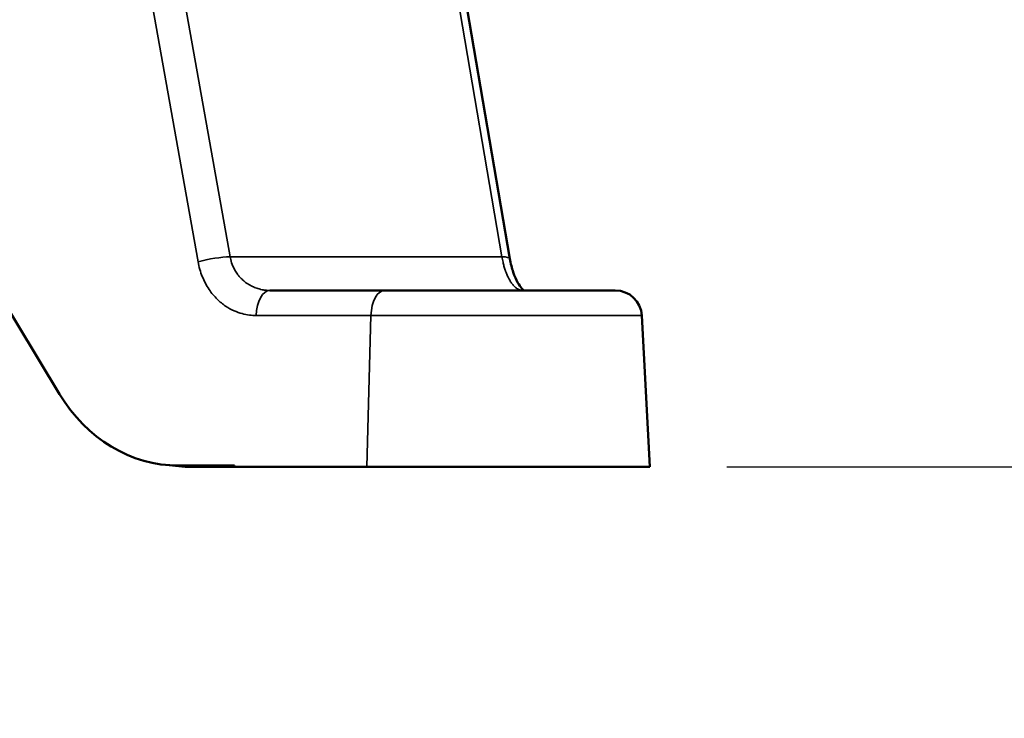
# Model space of a CAD drawing. Header units: inches. Extents: x 1 to 237, y 4 to 150.
# Tile 20 of 148: x 55.25 to 60.83, y 55.81 to 59.76. Entities that reach past the tile are written whole.
import ezdxf

# ---------------------------------------------------------------- set-up
doc = ezdxf.new("R2010")
doc.units = ezdxf.units.IN
doc.header["$LTSCALE"] = 7
doc.header["$MEASUREMENT"] = 0
for name, color, linetype, lineweight in [('Dimension (ANSI)', 7, 'Continuous', 25), ('Visible (ANSI)', 7, 'Continuous', 50), ('Visible Narrow (ANSI)', 7, 'Continuous', 35)]:
    doc.layers.add(name, color=color, linetype=linetype, lineweight=lineweight)
doc.styles.add('Dimension Text', font='tahoma.ttf')
doc.dimstyles.new('Dual Dimension', dxfattribs={"dimscale": 7, "dimtxt": 0.12, "dimasz": 0.098425, "dimexe": 0.125, "dimexo": 0.0625, "dimgap": 0.031496, "dimtad": 0, "dimtih": 1, "dimtoh": 1, "dimrnd": 1e-08, "dimzin": 4, "dimdsep": 46, "dimtxsty": 'Dimension Text', "dimcen": 0.09, "dimdle": 0.393701, "dimclrd": 256, "dimclre": 256, "dimclrt": 256, "dimadec": 0, "dimazin": 1, "dimtfac": 1, "dimtofl": 0, "dimtmove": 0, "dimatfit": 3, "dimfxl": 1, "dimtolj": 1, "dimtzin": 4, "dimlwd": -1, "dimlwe": -1, "dimarcsym": 0})

# ---------------------------------------------------------------- blocks, each defined once
blk = doc.blocks.new('*D16')
at = {"layer": 'Defpoints', "color": 0, "transparency": 16777216}
for p in [(59.3602, 61.2271), (71.3776, 61.2271), (58.82, 57.2303)]:
    blk.add_point(p, dxfattribs=at)
at = {"layer": 'Dimension (ANSI)', "transparency": 16777216}
for p, q in [((59.7977, 61.2271), (72.2526, 61.2271)), ((71.3776, 60.5381), (71.3776, 57.9193)), ((59.2575, 57.2303), (72.2526, 57.2303)), ((71.3776, 57.2303), (71.3776, 54.9045)), ((71.3776, 54.9045), (70.6886, 54.9045))]:
    blk.add_line(p, q, dxfattribs=at)
for points in [[(71.2627, 60.5381), (71.4924, 60.5381), (71.3776, 61.2271)], [(71.2627, 57.9193), (71.4924, 57.9193), (71.3776, 57.2303)]]:
    blk.add_solid(points, dxfattribs=at)
at = {"layer": 'Dimension (ANSI)', "transparency": 16777216, "insert": (66.8133, 54.9045), "char_height": 0.84, "attachment_point": 5, "style": 'Dimension Text'}
blk.add_mtext('\\A1;{\\H3.0x;(}\\S4.00^ 101.5 mm;{\\H3.0x;)}', dxfattribs=at)

msp = doc.modelspace()

# ---------------------------------------------------------------- linework, layer by layer
at = {"layer": 'Visible (ANSI)'}
for p, q in [((52.7667, 62.1393), (55.477, 57.6432)), ((57.7222, 60.2055), (58.028, 58.4099)), ((57.3195, 58.2303), (56.6693, 58.2303)), ((57.3195, 58.2303), (58.6253, 58.2303)), ((58.1004, 58.2303), (58.1004, 58.2303)), ((58.775, 58.0882), (58.82, 57.2303)), ((56.0795, 57.2412), (56.1524, 57.2339)), ((56.1519, 57.2376), (56.4676, 57.2376)), ((56.2249, 57.2303), (56.4674, 57.2303)), ((56.4676, 57.2376), (56.4674, 57.2303)), ((57.2177, 57.2303), (56.4674, 57.2303)), ((58.82, 57.2303), (57.2177, 57.2303))]:
    msp.add_line(p, q, dxfattribs=at)
msp.add_arc((58.6253, 58.0803), 0.15, 3, 90.0001, dxfattribs=at)
for centre, major_axis, ratio, start_param, end_param in [((56.5756, 58.3403), (-0.04, -0.2476), 0.8715, 6.119737, 6.120832), ((56.5756, 58.3403), (-0.04, -0.2476), 0.8715, 0.060202, 0.061011), ((56.1793, 58.2363), (-0.0998, -0.995), 0.851472, 5.433425, 6.368383), ((56.2522, 58.2289), (-0.0998, -0.995), 0.851472, 0, 0.085198)]:
    msp.add_ellipse(centre, major_axis=major_axis, ratio=ratio, start_param=start_param, end_param=end_param, dxfattribs=at)
for knots in [[0, 0, 0, 0, 0.2141249, 0.2141249, 0.4183221, 0.4183221, 0.6099253, 0.6099253, 0.7617003, 0.7617003, 0.7617003, 0.7617003], [0, 0, 0, 0, 0.2141263, 0.2141263, 0.4183228, 0.4183228, 0.6099259, 0.6099259, 0.7617002, 0.7617002, 0.7617002, 0.7617002]]:
    msp.add_open_spline([(58.028, 58.4099), (58.0326, 58.3829), (58.0392, 58.3567), (58.0544, 58.3116), (58.0632, 58.2918), (58.0801, 58.2612), (58.0885, 58.2495), (58.1007, 58.2358), (58.1051, 58.2321), (58.1076, 58.2303)], degree=3, knots=knots, dxfattribs=at)
at = {"layer": 'Visible Narrow (ANSI)'}
for p, q in [((56.4433, 58.4206), (55.4211, 64.1769)), ((56.262, 58.3926), (55.2517, 64.0824)), ((57.6806, 60.1972), (57.9831, 58.4206)), ((56.4433, 58.4206), (57.9831, 58.4206)), ((57.2412, 58.0882), (56.591, 58.0882)), ((57.2412, 58.0882), (57.2177, 57.2303)), ((57.2412, 58.0882), (58.775, 58.0882)), ((56.1519, 57.2376), (56.2249, 57.2303))]:
    msp.add_line(p, q, dxfattribs=at)
for centre, major_axis, ratio, start_param, end_param in [((56.3403, 58.3848), (0.1477, 0.0262), 0.165353, 0.770123, 2.099709), ((57.8801, 58.3848), (0.1479, 0.0252), 0.172434, 0.000021, 0.771307), ((56.6693, 58.0803), (0, 0.15), 0.522499, 0, 1.518438), ((57.3195, 58.0803), (0, 0.15), 0.522499, 6.283185, 7.801622)]:
    msp.add_ellipse(centre, major_axis=major_axis, ratio=ratio, start_param=start_param, end_param=end_param, dxfattribs=at)
for points in [[(56.591, 58.0882), (56.5788, 58.0882), (56.5532, 58.0896), (56.5115, 58.0976), (56.4663, 58.1132), (56.4184, 58.1392), (56.3696, 58.1783), (56.323, 58.2331), (56.2832, 58.3077), (56.2673, 58.3629), (56.262, 58.3926)], [(58.0432, 58.2648), (58.0432, 58.2648), (58.0432, 58.2648), (58.0432, 58.2648)]]:
    msp.add_open_spline(points, degree=3, dxfattribs=at)
for points, knots in [([(56.6693, 58.2303), (56.6608, 58.2303), (56.6519, 58.2308), (56.6347, 58.2327), (56.6266, 58.234), (56.6167, 58.2362), (56.6151, 58.2366), (56.6051, 58.239), (56.5964, 58.2417), (56.5857, 58.2457), (56.584, 58.2463), (56.5738, 58.2505), (56.5652, 58.2545), (56.5541, 58.2607), (56.5518, 58.2621), (56.5412, 58.2685), (56.5329, 58.2743), (56.5219, 58.2833), (56.5191, 58.2857), (56.509, 58.2947), (56.502, 58.3019), (56.4917, 58.314), (56.4882, 58.3183), (56.48, 58.3296), (56.4753, 58.3368), (56.4666, 58.352), (56.4626, 58.3599), (56.454, 58.3799), (56.4498, 58.3922), (56.4454, 58.4101), (56.4443, 58.4153), (56.4433, 58.4206)], [0, 0, 0, 0, 0.125, 0.125, 0.2301746, 0.2301746, 0.25, 0.25, 0.3550434, 0.3550434, 0.375, 0.375, 0.473678, 0.473678, 0.5, 0.5, 0.5926236, 0.5926236, 0.625, 0.625, 0.7075298, 0.7075298, 0.75, 0.75, 0.8125, 0.8125, 0.875, 0.875, 0.9640953, 0.9640953, 1, 1, 1, 1]), ([(57.9831, 58.4206), (57.9849, 58.4101), (57.9869, 58.3999), (57.9909, 58.3826), (57.9927, 58.3753), (57.997, 58.3602), (57.9994, 58.3524), (58.0025, 58.3434), (58.003, 58.3418), (58.0057, 58.3341), (58.008, 58.3283), (58.0136, 58.3148), (58.017, 58.3075), (58.0227, 58.2963), (58.025, 58.2921), (58.0307, 58.2822), (58.0342, 58.2768), (58.0399, 58.269), (58.042, 58.2662), (58.0477, 58.2593), (58.0511, 58.2556), (58.0564, 58.2504), (58.0583, 58.2487), (58.0636, 58.2443), (58.0668, 58.2419), (58.0716, 58.2389), (58.0733, 58.2379), (58.0781, 58.2354), (58.081, 58.2341), (58.0854, 58.2326), (58.0869, 58.2322), (58.0912, 58.2311), (58.0939, 58.2307), (58.0979, 58.2304), (58.0992, 58.2303), (58.1004, 58.2303)], [0, 0, 0, 0, 0.0711979, 0.0711979, 0.125, 0.125, 0.1858388, 0.1858388, 0.1989502, 0.1989502, 0.25, 0.25, 0.3250591, 0.3250591, 0.375, 0.375, 0.4516075, 0.4516075, 0.5, 0.5, 0.5781924, 0.5781924, 0.625, 0.625, 0.7047386, 0.7047386, 0.75, 0.75, 0.8313585, 0.8313585, 0.875, 0.875, 0.9576563, 0.9576563, 0.9999863, 0.9999863, 0.9999863, 0.9999863])]:
    msp.add_open_spline(points, degree=3, knots=knots, dxfattribs=at)

# ---------------------------------------------------------------- dimensions: what is measured, and where the dimension line sits
at = {"layer": 'Dimension (ANSI)'}
dim = msp.add_linear_dim(base=(71.3776, 61.2271), p1=(58.82, 57.2303), p2=(59.3602, 61.2271), angle=270, text='{\\H3.0x;(}\\S<>^ 101.5 mm;{\\H3.0x;)}', dimstyle='Dual Dimension', override={"dimgap": 0.031496, "dimdec": 2, "dimpost": '\\X', "dimtol": 0, "dimlim": 0, "dimtp": 0, "dimtm": 0, "dimtdec": 2, "dimatfit": 2}, dxfattribs=at)
dim.commit()
dim.dimension.update_dxf_attribs({"geometry": '*D16', "text_midpoint": (66.8133, 54.9045), "dimtype": 160})

doc.saveas('drawing.dxf')
